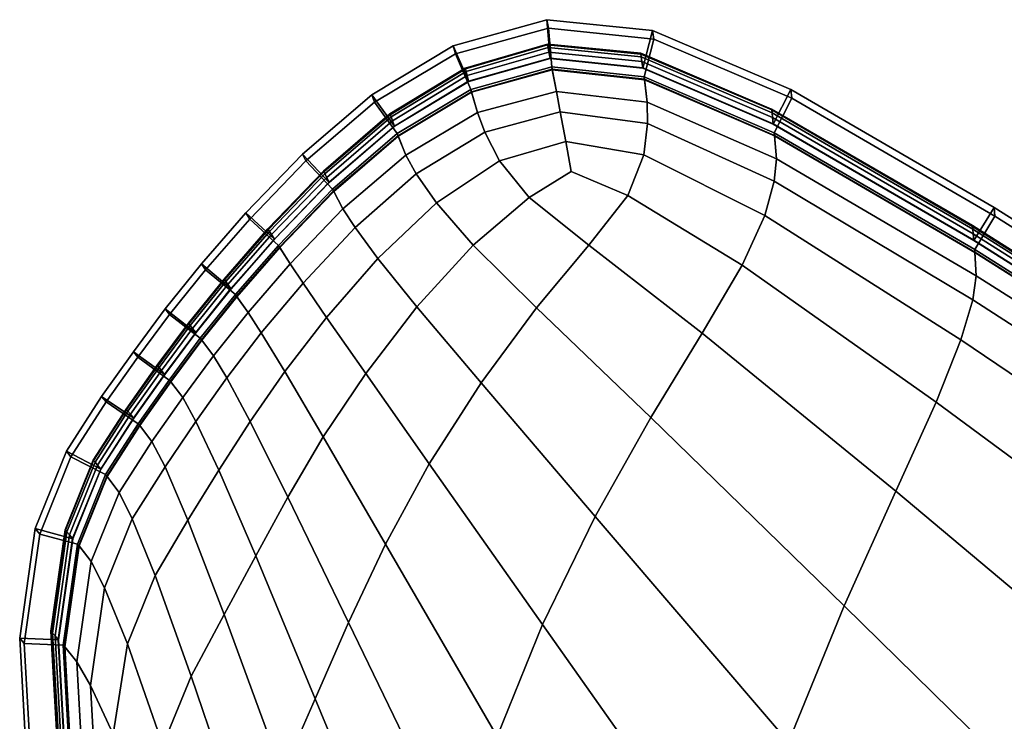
# Model space of a CAD drawing. Header units: centimetres. Extents: x -104 to 38, y 0 to 80.
# Tile 10 of 52: x -104.29 to -99.22, y 60.1 to 63.71. Entities that reach past the tile are written whole.
import ezdxf

# ---------------------------------------------------------------- set-up
doc = ezdxf.new("R2010")
doc.units = ezdxf.units.CM
doc.layers.add('Layer 01', color=18, linetype='Continuous', true_color=0x000000)

msp = doc.modelspace()

# ---------------------------------------------------------------- meshes
at = {"layer": 'Layer 01'}
mesh = msp.add_polyface(dxfattribs=at)
corners = [(-101.9311, 63.2328, 37.397), (-101.5241, 63.3417, 37.397), (-101.5452, 63.4534, 37.0197), (-101.9609, 63.3379, 37.0197), (-102.3582, 63.1636, 35.5176), (-101.976, 63.3945, 35.5176), (-101.9839, 63.4237, 31.9652), (-102.3684, 63.1906, 31.9652), (-101.5481, 63.4685, 36.8956), (-101.9647, 63.3521, 36.8956), (-101.5566, 63.5135, 35.5176), (-101.5625, 63.5447, 31.9652), (-101.5668, 63.5674, 24.7738), (-101.9896, 63.445, 24.7738), (-102.3758, 63.2102, 24.7738), (-102.3802, 63.2219, -13.5413), (-102.3816, 63.2258, 0), (-101.9941, 63.462, 0), (-101.993, 63.4578, -13.5413), (-102.3802, 63.2219, 13.5413), (-101.993, 63.4578, 13.5413), (-101.5693, 63.5809, 13.5413), (-101.5702, 63.5854, 0), (-101.5693, 63.5809, -13.5413), (-101.9896, 63.4451, -24.7738), (-101.5668, 63.5674, -24.7738), (-102.3758, 63.2102, -24.7738), (-101.9839, 63.4237, -31.9652), (-102.3684, 63.1906, -31.9652), (-101.5625, 63.5447, -31.9652), (-101.976, 63.3944, -35.5203), (-101.5566, 63.5135, -35.5203), (-101.5563, 63.512, -35.6907), (-101.9757, 63.393, -35.6907), (-101.9647, 63.3521, -36.8956), (-101.5481, 63.4685, -36.8956), (-101.5457, 63.456, -36.9986), (-101.9616, 63.3404, -36.9986), (-101.5241, 63.3417, -37.397), (-101.9311, 63.2328, -37.397), (-101.5563, 63.512, 35.6907), (-101.9757, 63.393, 35.6907), (-102.0549, 63.5765, 35.6977), (-101.5733, 63.7112, 35.698), (-101.9647, 63.3521, 36.8956), (-101.5481, 63.4685, 36.8956), (-101.5648, 63.6677, 36.9029), (-102.0442, 63.5355, 36.9026), (-102.3577, 63.1623, 35.6907), (-102.4747, 63.3244, 35.6972), (-102.3436, 63.1246, 36.8956), (-101.9647, 63.3521, 36.8956), (-102.4607, 63.2866, 36.9021), (-102.4747, 63.3244, -35.6972), (-102.0549, 63.5765, -35.6977), (-102.0442, 63.5356, -36.9025), (-102.4607, 63.2866, -36.902), (-101.5733, 63.7112, -35.698), (-101.5648, 63.6677, -36.9029), (-102.3577, 63.1623, -35.6907), (-101.9647, 63.3521, -36.8956), (-102.3436, 63.1246, -36.8956), (-101.5481, 63.4685, -36.8956), (-101.9647, 63.3521, -36.8956), (-102.3582, 63.1636, -35.5203)]
mesh.append_faces([[corners[k] for k in face] for face in [(0, 1, 2, 3), (4, 5, 6, 7), (3, 2, 8, 9), (5, 10, 11, 6), (6, 11, 12, 13), (7, 6, 13, 14), (15, 16, 17, 18), (16, 19, 20, 17), (19, 14, 13, 20), (20, 13, 12, 21), (17, 20, 21, 22), (18, 17, 22, 23), (24, 18, 23, 25), (26, 15, 18, 24), (26, 24, 27, 28), (24, 25, 29, 27), (30, 31, 32, 33), (34, 35, 36, 37), (37, 36, 38, 39), (40, 41, 42, 43), (44, 45, 46, 47), (41, 48, 49, 42), (50, 51, 47, 52), (52, 47, 42, 49), (47, 46, 43, 42), (53, 54, 55, 56), (54, 57, 58, 55), (59, 33, 54, 53), (60, 61, 56, 55), (33, 32, 57, 54), (62, 63, 55, 58), (27, 29, 31, 30), (28, 27, 30, 64), (41, 40, 10, 5), (48, 41, 5, 4)]])
mesh = msp.add_polyface(dxfattribs=at)
corners = [(-100.402, 63.1281, -36.8956), (-101.0728, 63.4172, -36.8956), (-101.0219, 63.6105, -36.9025), (-100.312, 63.3066, -36.9019), (-101.0791, 63.4623, -35.6907), (-100.4071, 63.1739, -35.6907), (-100.3173, 63.3525, -35.6971), (-101.0288, 63.6557, -35.6977), (-101.0706, 63.4015, 37.0197), (-101.5452, 63.4534, 37.0197), (-101.5241, 63.3417, 37.397), (-101.0562, 63.2858, 37.397), (-100.4073, 63.1755, 35.5176), (-101.0794, 63.4639, 35.5176), (-101.0791, 63.4623, 35.6907), (-100.4071, 63.1739, 35.6907), (-100.4135, 63.232, 24.7738), (-101.0872, 63.5196, 24.7738), (-101.0839, 63.4961, 31.9652), (-100.4109, 63.2082, 31.9652), (-101.5668, 63.5674, 24.7738), (-101.5625, 63.5447, 31.9652), (-101.5566, 63.5135, 35.5176), (-101.5563, 63.512, 35.6907), (-101.0728, 63.4172, 36.8956), (-101.5481, 63.4685, 36.8956), (-100.4151, 63.2463, -13.5413), (-101.0892, 63.5337, -13.5413), (-101.0898, 63.5383, 0), (-100.4157, 63.251, 0), (-101.0892, 63.5337, 13.5413), (-100.4151, 63.2463, 13.5413), (-100.4136, 63.232, -24.7738), (-101.0872, 63.5197, -24.7738), (-101.5668, 63.5674, -24.7738), (-101.5693, 63.5809, -13.5413), (-101.5702, 63.5854, 0), (-101.5693, 63.5809, 13.5413), (-101.0839, 63.4961, -31.9652), (-101.5625, 63.5447, -31.9652), (-100.4109, 63.2082, -31.9652), (-101.5481, 63.4685, -36.8956), (-101.0728, 63.4172, -36.8956), (-101.071, 63.4042, -36.9986), (-101.5457, 63.456, -36.9986), (-101.5566, 63.5135, -35.5203), (-101.0794, 63.4639, -35.5203), (-101.5563, 63.512, -35.6907), (-101.0562, 63.2858, -37.397), (-101.5241, 63.3417, -37.397), (-101.5481, 63.4685, 36.8956), (-101.0728, 63.4172, 36.8956), (-101.0219, 63.6105, 36.9025), (-101.5648, 63.6677, 36.9029), (-101.5733, 63.7112, 35.698), (-101.0288, 63.6557, 35.6977), (-101.0728, 63.4172, 36.8956), (-100.402, 63.1281, 36.8956), (-100.312, 63.3066, 36.9019), (-100.3173, 63.3525, 35.6971), (-101.5733, 63.7112, -35.698), (-101.5648, 63.6677, -36.9029), (-101.5481, 63.4685, -36.8956), (-100.4073, 63.1755, -35.5203)]
mesh.append_faces([[corners[k] for k in face] for face in [(0, 1, 2, 3), (4, 5, 6, 7), (8, 9, 10, 11), (12, 13, 14, 15), (16, 17, 18, 19), (17, 20, 21, 18), (13, 22, 23, 14), (24, 25, 9, 8), (26, 27, 28, 29), (29, 28, 30, 31), (32, 33, 27, 26), (33, 34, 35, 27), (27, 35, 36, 28), (28, 36, 37, 30), (30, 37, 20, 17), (31, 30, 17, 16), (34, 33, 38, 39), (33, 32, 40, 38), (41, 42, 43, 44), (45, 46, 4, 47), (44, 43, 48, 49), (50, 51, 52, 53), (14, 23, 54, 55), (56, 57, 58, 52), (15, 14, 55, 59), (59, 55, 52, 58), (55, 54, 53, 52), (7, 6, 3, 2), (60, 7, 2, 61), (1, 62, 61, 2), (47, 4, 7, 60), (39, 38, 46, 45), (38, 40, 63, 46), (18, 21, 22, 13), (19, 18, 13, 12)]])
mesh = msp.add_polyface(dxfattribs=at)
corners = [(-101.6645, 62.7952, 37.4744), (-101.4473, 62.9287, 37.4698), (-101.4757, 63.0848, 37.4566), (-101.8171, 62.9842, 37.458), (-101.5042, 63.2365, 37.4323), (-101.8929, 63.1326, 37.4326), (-101.5241, 63.3417, 37.397), (-101.9311, 63.2328, 37.397), (-101.3565, 62.5499, 37.4842), (-101.6264, 62.2276, 37.4893), (-101.0379, 61.6619, 37.4951), (-100.7726, 62.0974, 37.4893), (-101.912, 61.8409, 37.4912), (-101.3236, 61.1535, 37.4972), (-101.1567, 62.8059, 37.4744), (-101.9521, 62.5503, 37.4782), (-100.5674, 62.4466, 37.4782), (-99.7768, 61.2826, 37.4912), (-99.5684, 61.7423, 37.4797), (-100.3905, 62.9944, 37.3971), (-101.0562, 63.2858, 37.397), (-101.0543, 63.1768, 37.4326), (-100.4021, 62.8801, 37.4332), (-101.0731, 63.0159, 37.458), (-100.4508, 62.7035, 37.4599), (-100.4002, 63.1123, 37.0197), (-101.0706, 63.4015, 37.0197), (-100.402, 63.1281, 36.8956), (-101.0728, 63.4172, 36.8956), (-101.0794, 63.4639, -35.5203), (-100.4073, 63.1755, -35.5203), (-100.4071, 63.1739, -35.6907), (-101.0791, 63.4623, -35.6907), (-101.0728, 63.4172, -36.8956), (-100.402, 63.1281, -36.8956), (-100.4005, 63.115, -36.9986), (-101.071, 63.4042, -36.9986), (-101.0562, 63.2858, -37.397), (-100.3905, 62.9944, -37.3971), (-100.4021, 62.8801, -37.4332), (-101.0543, 63.1768, -37.4326), (-100.4508, 62.7035, -37.4599), (-101.0731, 63.0159, -37.458), (-100.5674, 62.4466, -37.4782), (-101.1567, 62.8059, -37.4744), (-101.4757, 63.0848, -37.4566), (-101.4473, 62.9287, -37.4698), (-101.5042, 63.2365, -37.4323), (-101.5241, 63.3417, -37.397), (-101.9311, 63.2328, -37.397), (-101.8929, 63.1326, -37.4326), (-101.8171, 62.9842, -37.458), (-101.6645, 62.7952, -37.4744), (-100.7726, 62.0974, -37.4893), (-101.0379, 61.6619, -37.4951), (-101.6264, 62.2276, -37.4893), (-101.3565, 62.5499, -37.4842), (-101.3236, 61.1536, -37.4972), (-101.912, 61.8409, -37.4912), (-101.9521, 62.5503, -37.4782), (-99.5684, 61.7423, -37.4797), (-99.7768, 61.2826, -37.4912)]
mesh.append_faces([[corners[k] for k in face] for face in [(0, 1, 2, 3), (3, 2, 4, 5), (5, 4, 6, 7), (8, 9, 10, 11), (9, 12, 13, 10), (1, 0, 8, 14), (0, 15, 9, 8), (16, 11, 17, 18), (14, 8, 11, 16), (19, 20, 21, 22), (22, 21, 23, 24), (25, 26, 20, 19), (20, 6, 4, 21), (21, 4, 2, 23), (23, 2, 1, 14), (24, 23, 14, 16), (27, 28, 26, 25), (29, 30, 31, 32), (33, 34, 35, 36), (37, 38, 39, 40), (40, 39, 41, 42), (36, 35, 38, 37), (42, 41, 43, 44), (45, 42, 44, 46), (47, 40, 42, 45), (48, 37, 40, 47), (49, 48, 47, 50), (50, 47, 45, 51), (51, 45, 46, 52), (53, 54, 55, 56), (54, 57, 58, 55), (56, 55, 59, 52), (44, 56, 52, 46), (43, 53, 56, 44), (60, 61, 53, 43)]])
mesh = msp.add_polyface(dxfattribs=at)
corners = [(-102.4433, 62.4821, 37.4608), (-102.1413, 62.7681, 37.4599), (-102.2465, 62.9181, 37.4332), (-102.5613, 62.6417, 37.4335), (-101.8171, 62.9842, 37.458), (-101.8929, 63.1326, 37.4326), (-102.2996, 63.0141, 37.3971), (-102.6232, 62.7371, 37.3971), (-101.9311, 63.2328, 37.397), (-102.5061, 61.8893, 37.4799), (-102.2425, 62.2323, 37.4797), (-102.7075, 62.1782, 37.4609), (-101.9521, 62.5503, 37.4782), (-101.6645, 62.7952, 37.4744), (-101.9609, 63.3379, 37.0197), (-102.3387, 63.1115, 37.0197), (-102.6706, 62.8272, 37.0197), (-101.912, 61.8409, 37.4912), (-101.6264, 62.2276, 37.4893), (-102.1788, 61.4239, 37.4915), (-102.6945, 62.8748, 35.5176), (-102.3582, 63.1636, 35.5176), (-102.3684, 63.1906, 31.9652), (-102.707, 62.8994, 31.9652), (-102.3436, 63.1246, 36.8956), (-102.6766, 62.8392, 36.8956), (-101.9647, 63.3521, 36.8956), (-102.3758, 63.2102, 24.7738), (-102.716, 62.9174, 24.7738), (-102.7214, 62.9281, 13.5413), (-102.3802, 63.2219, 13.5413), (-102.6945, 62.8748, -35.5203), (-102.3582, 63.1636, -35.5203), (-102.3577, 63.1623, -35.6907), (-102.6939, 62.8736, -35.6907), (-101.976, 63.3944, -35.5203), (-101.9757, 63.393, -35.6907), (-102.716, 62.9174, -24.7738), (-102.3758, 63.2102, -24.7738), (-102.3684, 63.1906, -31.9652), (-102.707, 62.8994, -31.9652), (-102.3436, 63.1246, -36.8956), (-101.9647, 63.3521, -36.8956), (-101.9616, 63.3404, -36.9986), (-102.3395, 63.1138, -36.9986), (-102.6766, 62.8392, -36.8956), (-102.6716, 62.8293, -36.9986), (-102.6232, 62.7371, -37.3971), (-102.2996, 63.0141, -37.3971), (-102.2465, 62.9182, -37.4332), (-102.5613, 62.6417, -37.4335), (-101.9311, 63.2328, -37.397), (-101.8929, 63.1326, -37.4326), (-102.1413, 62.7681, -37.4599), (-102.4433, 62.4821, -37.4608), (-101.8171, 62.9842, -37.458), (-101.6645, 62.7952, -37.4744), (-101.9521, 62.5503, -37.4782), (-102.2425, 62.2323, -37.4797), (-102.7075, 62.1782, -37.4609), (-102.5061, 61.8893, -37.4799), (-101.912, 61.8409, -37.4912), (-102.1788, 61.4239, -37.4915), (-101.6264, 62.2276, -37.4893), (-102.6939, 62.8736, 35.6907), (-102.3577, 63.1623, 35.6907)]
mesh.append_faces([[corners[k] for k in face] for face in [(0, 1, 2, 3), (1, 4, 5, 2), (3, 2, 6, 7), (2, 5, 8, 6), (9, 10, 0, 11), (10, 12, 1, 0), (12, 13, 4, 1), (6, 8, 14, 15), (7, 6, 15, 16), (12, 10, 17, 18), (10, 9, 19, 17), (20, 21, 22, 23), (16, 15, 24, 25), (15, 14, 26, 24), (23, 22, 27, 28), (29, 28, 27, 30), (31, 32, 33, 34), (32, 35, 36, 33), (37, 38, 39, 40), (41, 42, 43, 44), (45, 41, 44, 46), (47, 48, 49, 50), (48, 51, 52, 49), (50, 49, 53, 54), (49, 52, 55, 53), (46, 44, 48, 47), (44, 43, 51, 48), (53, 55, 56, 57), (54, 53, 57, 58), (59, 54, 58, 60), (61, 62, 60, 58), (63, 61, 58, 57), (40, 39, 32, 31), (64, 65, 21, 20)]])
mesh = msp.add_polyface(dxfattribs=at)
corners = [(-99.3698, 62.528, -36.8956), (-100.402, 63.1281, -36.8956), (-100.312, 63.3066, -36.9019), (-99.2661, 62.6989, -36.9017), (-100.4071, 63.1739, -35.6907), (-99.3739, 62.5736, -35.6907), (-99.2703, 62.7446, -35.6968), (-100.3173, 63.3525, -35.6971), (-99.3618, 62.3929, 37.3971), (-100.3905, 62.9944, 37.3971), (-100.4021, 62.8801, 37.4332), (-99.3797, 62.2685, 37.4335), (-100.4508, 62.7035, 37.4599), (-99.4408, 62.0627, 37.4608), (-99.3683, 62.5121, 37.0197), (-100.4002, 63.1123, 37.0197), (-100.5674, 62.4466, 37.4782), (-99.5684, 61.7423, 37.4797), (-99.374, 62.5752, 35.5176), (-100.4073, 63.1755, 35.5176), (-100.4071, 63.1739, 35.6907), (-99.3739, 62.5736, 35.6907), (-99.3791, 62.6317, 24.7738), (-100.4135, 63.232, 24.7738), (-100.4109, 63.2082, 31.9652), (-99.377, 62.6078, 31.9652), (-99.3698, 62.5279, 36.8956), (-100.402, 63.1281, 36.8956), (-99.3804, 62.6458, -13.5413), (-100.4151, 63.2463, -13.5413), (-100.4157, 63.251, 0), (-99.3808, 62.6506, 0), (-100.4151, 63.2463, 13.5413), (-99.3804, 62.6458, 13.5413), (-97.8172, 61.6456, -24.7738), (-99.3791, 62.6317, -24.7738), (-97.8181, 61.6596, -13.5413), (-100.4136, 63.232, -24.7738), (-97.8181, 61.6596, 13.5413), (-97.8172, 61.6456, 24.7738), (-97.8185, 61.6643, 0), (-100.4073, 63.1755, -35.5203), (-99.374, 62.5752, -35.5203), (-99.377, 62.6078, -31.9652), (-100.4109, 63.2082, -31.9652), (-97.8156, 61.6221, -31.9652), (-100.402, 63.1281, -36.8956), (-99.3698, 62.528, -36.8956), (-99.3686, 62.5148, -36.9986), (-100.4005, 63.115, -36.9986), (-100.3905, 62.9944, -37.3971), (-99.3618, 62.393, -37.3971), (-99.3797, 62.2685, -37.4335), (-100.4021, 62.8801, -37.4332), (-99.4408, 62.0627, -37.4608), (-100.4508, 62.7035, -37.4599), (-99.5684, 61.7423, -37.4797), (-100.5674, 62.4466, -37.4782), (-97.8133, 61.5883, 35.6907), (-99.2703, 62.7446, 35.6968), (-97.706, 61.7569, 35.6968), (-100.402, 63.1281, 36.8956), (-99.3698, 62.5279, 36.8956), (-99.2661, 62.6989, 36.9017), (-100.312, 63.3066, 36.9019), (-100.3173, 63.3525, 35.6971), (-97.7029, 61.7119, 36.9016), (-97.706, 61.7569, -35.6968), (-97.7029, 61.7119, -36.9016), (-97.8133, 61.5883, -35.6907)]
mesh.append_faces([[corners[k] for k in face] for face in [(0, 1, 2, 3), (4, 5, 6, 7), (8, 9, 10, 11), (11, 10, 12, 13), (14, 15, 9, 8), (13, 12, 16, 17), (18, 19, 20, 21), (22, 23, 24, 25), (26, 27, 15, 14), (28, 29, 30, 31), (31, 30, 32, 33), (34, 35, 28, 36), (35, 37, 29, 28), (33, 32, 23, 22), (38, 33, 22, 39), (40, 31, 33, 38), (36, 28, 31, 40), (41, 42, 5, 4), (37, 35, 43, 44), (35, 34, 45, 43), (46, 47, 48, 49), (50, 51, 52, 53), (53, 52, 54, 55), (49, 48, 51, 50), (55, 54, 56, 57), (58, 21, 59, 60), (61, 62, 63, 64), (21, 20, 65, 59), (59, 65, 64, 63), (60, 59, 63, 66), (7, 6, 3, 2), (6, 67, 68, 3), (5, 69, 67, 6), (44, 43, 42, 41), (25, 24, 19, 18)]])
mesh = msp.add_polyface(dxfattribs=at)
corners = [(-102.8948, 62.4536, 37.3971), (-102.6232, 62.7371, 37.3971), (-102.6706, 62.8272, 37.0197), (-102.9487, 62.538, 37.0197), (-102.8288, 62.3548, 37.4336), (-102.5613, 62.6417, 37.4335), (-102.6766, 62.8392, 36.8956), (-102.9556, 62.549, 36.8956), (-102.9907, 62.6045, 31.9652), (-102.707, 62.8994, 31.9652), (-102.716, 62.9174, 24.7738), (-103.0011, 62.621, 24.7738), (-102.9763, 62.5818, 35.5176), (-102.6945, 62.8748, 35.5176), (-102.7214, 62.9281, -13.5413), (-102.7232, 62.9316, 0), (-102.3816, 63.2258, 0), (-102.3802, 63.2219, -13.5413), (-102.7214, 62.9281, 13.5413), (-102.3802, 63.2219, 13.5413), (-103.0011, 62.621, -24.7738), (-103.0073, 62.6308, -13.5413), (-102.716, 62.9174, -24.7738), (-103.0094, 62.6341, 0), (-103.0073, 62.6308, 13.5413), (-102.3758, 63.2102, -24.7738), (-102.707, 62.8994, -31.9652), (-102.9907, 62.6045, -31.9652), (-102.9556, 62.549, -36.8956), (-102.6766, 62.8392, -36.8956), (-102.6716, 62.8293, -36.9986), (-102.9499, 62.5399, -36.9986), (-102.9763, 62.5818, -35.5203), (-102.6945, 62.8748, -35.5203), (-102.6939, 62.8736, -35.6907), (-102.9757, 62.5807, -35.6907), (-102.6232, 62.7371, -37.3971), (-102.8948, 62.4536, -37.3971), (-102.5613, 62.6417, -37.4335), (-102.8288, 62.3548, -37.4336), (-102.9556, 62.549, 36.8956), (-102.6766, 62.8392, 36.8956), (-102.8139, 62.9844, 36.9017), (-103.103, 62.6841, 36.9016), (-102.6939, 62.8736, 35.6907), (-102.9757, 62.5807, 35.6907), (-103.123, 62.7158, 35.6967), (-102.8312, 63.0189, 35.6969), (-103.1992, 62.3251, 35.6907), (-103.3524, 62.4536, 35.6967), (-102.3577, 63.1623, 35.6907), (-102.4747, 63.3244, 35.6972), (-102.6766, 62.8392, 36.8956), (-102.3436, 63.1246, 36.8956), (-102.4607, 63.2866, 36.9021), (-103.3524, 62.4536, -35.6967), (-103.123, 62.7158, -35.6967), (-103.103, 62.6841, -36.9016), (-103.3306, 62.4237, -36.9015), (-103.3307, 62.4237, 36.9015), (-102.8312, 63.019, -35.6969), (-102.4747, 63.3244, -35.6972), (-102.4607, 63.2866, -36.902), (-102.8139, 62.9844, -36.9017), (-102.3577, 63.1623, -35.6907), (-102.3436, 63.1246, -36.8956), (-102.6766, 62.8392, -36.8956), (-103.1992, 62.3251, -35.6907), (-102.6766, 62.8392, -36.8956), (-102.9556, 62.549, -36.8956)]
mesh.append_faces([[corners[k] for k in face] for face in [(0, 1, 2, 3), (4, 5, 1, 0), (3, 2, 6, 7), (8, 9, 10, 11), (12, 13, 9, 8), (14, 15, 16, 17), (15, 18, 19, 16), (20, 21, 14, 22), (21, 23, 15, 14), (23, 24, 18, 15), (24, 11, 10, 18), (22, 14, 17, 25), (20, 22, 26, 27), (28, 29, 30, 31), (32, 33, 34, 35), (31, 30, 36, 37), (37, 36, 38, 39), (40, 41, 42, 43), (44, 45, 46, 47), (45, 48, 49, 46), (50, 44, 47, 51), (52, 53, 54, 42), (55, 56, 57, 58), (59, 43, 46, 49), (42, 54, 51, 47), (43, 42, 47, 46), (60, 61, 62, 63), (56, 60, 63, 57), (34, 64, 61, 60), (65, 66, 63, 62), (67, 35, 56, 55), (68, 69, 57, 63), (35, 34, 60, 56), (27, 26, 33, 32), (45, 44, 13, 12)]])
mesh = msp.add_polyface(dxfattribs=at)
corners = [(-103.1712, 62.2867, -36.9986), (-102.9499, 62.5399, -36.9986), (-102.8948, 62.4536, -37.3971), (-103.1118, 62.2035, -37.3971), (-102.8288, 62.3548, -37.4336), (-103.044, 62.0983, -37.4336), (-103.4095, 62.1362, -24.7738), (-103.2269, 62.3631, -24.7738), (-103.2155, 62.3475, -31.9652), (-103.3977, 62.1211, -31.9652), (-103.0011, 62.621, -24.7738), (-102.9907, 62.6045, -31.9652), (-103.2, 62.3262, -35.5203), (-102.9763, 62.5818, -35.5203), (-102.9757, 62.5807, -35.6907), (-103.1992, 62.3251, -35.6907), (-103.1774, 62.2953, -36.8956), (-102.9556, 62.549, -36.8956), (-103.2337, 62.3724, -13.5413), (-103.4166, 62.1451, -13.5413), (-103.4189, 62.1481, 0), (-103.2359, 62.3755, 0), (-103.4166, 62.1451, 13.5413), (-103.2337, 62.3724, 13.5413), (-103.0073, 62.6308, -13.5413), (-103.4095, 62.1362, 24.7738), (-103.2269, 62.3631, 24.7738), (-103.0073, 62.6308, 13.5413), (-103.0011, 62.621, 24.7738), (-103.0094, 62.6341, 0), (-103.3814, 62.1004, 35.5176), (-103.2, 62.3262, 35.5176), (-103.2155, 62.3475, 31.9652), (-103.3977, 62.1211, 31.9652), (-103.1699, 62.2849, 37.0197), (-102.9487, 62.538, 37.0197), (-102.9556, 62.549, 36.8956), (-103.1774, 62.2953, 36.8956), (-102.9763, 62.5818, 35.5176), (-102.9907, 62.6045, 31.9652), (-103.044, 62.0983, 37.4336), (-102.8288, 62.3548, 37.4336), (-102.8948, 62.4536, 37.3971), (-103.1118, 62.2035, 37.3971), (-102.7075, 62.1782, 37.4609), (-102.4433, 62.4821, 37.4608), (-102.5613, 62.6417, 37.4335), (-102.5613, 62.6417, -37.4335), (-102.4433, 62.4821, -37.4608), (-102.7075, 62.1782, -37.4609), (-103.1774, 62.2953, 36.8956), (-102.9556, 62.549, 36.8956), (-103.103, 62.6841, 36.9016), (-103.3307, 62.4237, 36.9015), (-103.1992, 62.3251, 35.6907), (-103.3806, 62.0994, 35.6907), (-103.5388, 62.2217, 35.6966), (-103.3524, 62.4536, 35.6967), (-103.3579, 62.0706, 36.8956), (-103.1774, 62.2953, 36.8956), (-103.5161, 62.1928, 36.9015), (-103.5388, 62.2217, -35.6966), (-103.3524, 62.4536, -35.6967), (-103.3306, 62.4237, -36.9015), (-103.5161, 62.1928, -36.9015), (-103.3806, 62.0994, -35.6907), (-103.1774, 62.2953, -36.8956), (-103.3579, 62.0706, -36.8956), (-102.9556, 62.549, -36.8956), (-103.1774, 62.2953, -36.8956), (-103.103, 62.6841, -36.9016), (-103.3814, 62.1004, -35.5203), (-102.9757, 62.5807, 35.6907)]
mesh.append_faces([[corners[k] for k in face] for face in [(0, 1, 2, 3), (3, 2, 4, 5), (6, 7, 8, 9), (7, 10, 11, 8), (12, 13, 14, 15), (16, 17, 1, 0), (18, 19, 20, 21), (21, 20, 22, 23), (10, 7, 18, 24), (7, 6, 19, 18), (23, 22, 25, 26), (27, 23, 26, 28), (29, 21, 23, 27), (24, 18, 21, 29), (30, 31, 32, 33), (34, 35, 36, 37), (31, 38, 39, 32), (32, 39, 28, 26), (33, 32, 26, 25), (40, 41, 42, 43), (43, 42, 35, 34), (44, 45, 46, 41), (4, 47, 48, 49), (50, 51, 52, 53), (54, 55, 56, 57), (58, 59, 53, 60), (61, 62, 63, 64), (60, 53, 57, 56), (65, 15, 62, 61), (66, 67, 64, 63), (68, 69, 63, 70), (8, 11, 13, 12), (9, 8, 12, 71), (54, 72, 38, 31)]])
mesh = msp.add_polyface(dxfattribs=at)
corners = [(-98.0193, 60.5992, 37.4799), (-98.228, 59.9847, 37.4915), (-96.0506, 58.1521, 37.4915), (-95.8442, 58.9787, 37.4799), (-98.4924, 59.1723, 37.4975), (-96.3116, 57.0326, 37.4975), (-99.0591, 57.0035, -37.5), (-99.3035, 55.6868, -37.5), (-100.8472, 58.3317, -37.4997), (-100.6063, 59.1955, -37.4997), (-100.6063, 59.1955, 37.4997), (-100.8472, 58.3317, 37.4997), (-99.3035, 55.6867, 37.5), (-99.0591, 57.0035, 37.5), (-100.3292, 59.9907, 37.4994), (-98.7803, 58.1743, 37.4997), (-100.0417, 60.6928, 37.4972), (-99.7768, 61.2826, 37.4912), (-99.5684, 61.7423, 37.4797), (-97.8093, 61.5276, 37.0197), (-99.3683, 62.5121, 37.0197), (-99.3618, 62.3929, 37.3971), (-97.8054, 61.4074, 37.3971), (-97.8896, 61.0134, 37.4609), (-99.4408, 62.0627, 37.4608), (-97.8257, 61.2664, 37.4336), (-99.3797, 62.2685, 37.4335), (-97.8172, 61.6456, 24.7738), (-99.3791, 62.6317, 24.7738), (-99.377, 62.6078, 31.9652), (-97.8156, 61.6221, 31.9652), (-97.8103, 61.5433, 36.8956), (-99.3698, 62.5279, 36.8956), (-97.8134, 61.5899, 35.5176), (-99.374, 62.5752, 35.5176), (-99.3739, 62.5736, 35.6907), (-97.8133, 61.5883, 35.6907), (-99.374, 62.5752, -35.5203), (-97.8134, 61.5899, -35.5203), (-97.8133, 61.5883, -35.6907), (-99.3739, 62.5736, -35.6907), (-99.3698, 62.528, -36.8956), (-97.8103, 61.5433, -36.8956), (-97.8094, 61.5303, -36.9986), (-99.3686, 62.5148, -36.9986), (-97.8054, 61.4074, -37.3971), (-99.3618, 62.393, -37.3971), (-97.8257, 61.2664, -37.4336), (-99.3797, 62.2685, -37.4335), (-97.8896, 61.0134, -37.4609), (-99.4408, 62.0627, -37.4608), (-98.0193, 60.5992, -37.4799), (-99.5684, 61.7423, -37.4797), (-98.228, 59.9847, -37.4915), (-99.7768, 61.2826, -37.4912), (-98.4924, 59.1723, -37.4975), (-100.0417, 60.6928, -37.4972), (-98.7803, 58.1744, -37.4997), (-100.3292, 59.9907, -37.4994), (-96.3116, 57.0326, -37.4975), (-96.5959, 55.6231, -37.4997), (-96.0506, 58.1521, -37.4915), (-95.8442, 58.9787, -37.4799), (-95.7149, 59.522, -37.4609), (-95.7149, 59.522, 37.4609), (-99.3698, 62.5279, 36.8956), (-97.8103, 61.5433, 36.8956), (-97.7029, 61.7119, 36.9016), (-99.2661, 62.6989, 36.9017), (-97.8103, 61.5433, -36.8956), (-99.3698, 62.528, -36.8956), (-99.2661, 62.6989, -36.9017), (-97.7029, 61.7119, -36.9016), (-99.377, 62.6078, -31.9652), (-97.8156, 61.6221, -31.9652)]
mesh.append_faces([[corners[k] for k in face] for face in [(0, 1, 2, 3), (1, 4, 5, 2), (6, 7, 8, 9), (10, 11, 12, 13), (14, 10, 13, 15), (16, 14, 15, 4), (17, 16, 4, 1), (18, 17, 1, 0), (19, 20, 21, 22), (23, 24, 18, 0), (25, 26, 24, 23), (22, 21, 26, 25), (27, 28, 29, 30), (31, 32, 20, 19), (33, 34, 35, 36), (37, 38, 39, 40), (41, 42, 43, 44), (44, 43, 45, 46), (46, 45, 47, 48), (48, 47, 49, 50), (50, 49, 51, 52), (51, 53, 54, 52), (53, 55, 56, 54), (55, 57, 58, 56), (57, 6, 9, 58), (59, 60, 57, 55), (61, 59, 55, 53), (62, 61, 53, 51), (49, 63, 62, 51), (64, 23, 0, 3), (65, 66, 67, 68), (69, 70, 71, 72), (73, 74, 38, 37), (30, 29, 34, 33)]])
mesh = msp.add_polyface(dxfattribs=at)
corners = [(-103.4483, 61.765, -37.3971), (-103.2897, 61.9802, -37.3971), (-103.2214, 61.8665, -37.4336), (-103.3802, 61.6422, -37.4336), (-103.1118, 62.2035, -37.3971), (-103.044, 62.0983, -37.4336), (-103.1015, 61.6413, -37.4609), (-103.2621, 61.391, -37.4609), (-102.9227, 61.8989, -37.4609), (-103.5109, 61.8473, -36.9986), (-103.3513, 62.0622, -36.9986), (-103.1712, 62.2867, -36.9986), (-102.8288, 62.3548, -37.4336), (-102.7075, 62.1782, -37.4609), (-102.5061, 61.8893, -37.4799), (-102.7245, 61.5626, -37.4799), (-102.9077, 61.253, -37.4799), (-103.6075, 61.5394, -37.3971), (-103.5396, 61.4083, -37.4336), (-103.5416, 61.8849, -35.5203), (-103.3814, 62.1004, -35.5203), (-103.3806, 62.0994, -35.6907), (-103.5408, 61.8839, -35.6907), (-103.2, 62.3262, -35.5203), (-103.1992, 62.3251, -35.6907), (-103.5703, 61.92, -24.7738), (-103.4095, 62.1362, -24.7738), (-103.3977, 62.1211, -31.9652), (-103.5582, 61.9052, -31.9652), (-103.3579, 62.0706, -36.8956), (-103.1774, 62.2953, -36.8956), (-103.5176, 61.8555, -36.8956), (-103.4189, 62.1481, 0), (-103.5799, 61.9318, 0), (-103.5775, 61.9288, 13.5413), (-103.4166, 62.1451, 13.5413), (-103.5775, 61.9288, -13.5413), (-103.4166, 62.1451, -13.5413), (-103.5703, 61.92, 24.7738), (-103.4095, 62.1362, 24.7738), (-103.5416, 61.8849, 35.5176), (-103.3814, 62.1004, 35.5176), (-103.3977, 62.1211, 31.9652), (-103.5582, 61.9052, 31.9652), (-103.5096, 61.8456, 37.0197), (-103.35, 62.0605, 37.0197), (-103.3579, 62.0706, 36.8956), (-103.5176, 61.8555, 36.8956), (-103.1699, 62.2849, 37.0197), (-103.1774, 62.2953, 36.8956), (-103.2621, 61.3909, 37.4609), (-103.1015, 61.6413, 37.4609), (-103.2214, 61.8665, 37.4336), (-103.3802, 61.6422, 37.4336), (-102.9227, 61.8989, 37.4609), (-103.044, 62.0983, 37.4336), (-103.2897, 61.9802, 37.3971), (-103.4483, 61.765, 37.3971), (-103.1118, 62.2035, 37.3971), (-102.9077, 61.2529, 37.4799), (-102.7245, 61.5626, 37.4799), (-102.5061, 61.8893, 37.4799), (-102.7075, 62.1782, 37.4609), (-102.8288, 62.3548, 37.4336), (-103.5396, 61.4083, 37.4336), (-103.6075, 61.5394, 37.3971), (-103.3806, 62.0994, 35.6907), (-103.1992, 62.3251, 35.6907), (-103.2, 62.3262, 35.5176), (-103.5408, 61.8839, 35.6907)]
mesh.append_faces([[corners[k] for k in face] for face in [(0, 1, 2, 3), (1, 4, 5, 2), (3, 2, 6, 7), (2, 5, 8, 6), (9, 10, 1, 0), (10, 11, 4, 1), (5, 12, 13, 8), (8, 13, 14, 15), (6, 8, 15, 16), (17, 0, 3, 18), (19, 20, 21, 22), (20, 23, 24, 21), (25, 26, 27, 28), (29, 30, 11, 10), (31, 29, 10, 9), (32, 33, 34, 35), (26, 25, 36, 37), (35, 34, 38, 39), (40, 41, 42, 43), (44, 45, 46, 47), (45, 48, 49, 46), (43, 42, 39, 38), (50, 51, 52, 53), (51, 54, 55, 52), (53, 52, 56, 57), (52, 55, 58, 56), (59, 60, 54, 51), (60, 61, 62, 54), (54, 62, 63, 55), (56, 58, 48, 45), (57, 56, 45, 44), (64, 53, 57, 65), (28, 27, 20, 19), (66, 67, 68, 41), (69, 66, 41, 40)]])
mesh = msp.add_polyface(dxfattribs=at)
corners = [(-103.6706, 61.6224, -36.9986), (-103.5109, 61.8473, -36.9986), (-103.4483, 61.765, -37.3971), (-103.6075, 61.5394, -37.3971), (-103.7305, 61.6946, -24.7738), (-103.5703, 61.92, -24.7738), (-103.5582, 61.9052, -31.9652), (-103.7183, 61.6799, -31.9652), (-103.6773, 61.6306, -36.8956), (-103.5176, 61.8555, -36.8956), (-103.7015, 61.6597, -35.5203), (-103.5416, 61.8849, -35.5203), (-103.5408, 61.8839, -35.6907), (-103.7007, 61.6588, -35.6907), (-103.4166, 62.1451, -13.5413), (-103.5775, 61.9288, -13.5413), (-103.5799, 61.9318, 0), (-103.4189, 62.1481, 0), (-103.7377, 61.7034, -13.5413), (-103.7402, 61.7063, 0), (-103.7378, 61.7034, 13.5413), (-103.5775, 61.9288, 13.5413), (-103.7305, 61.6946, 24.7738), (-103.5703, 61.92, 24.7738), (-103.9002, 61.4321, -24.7738), (-103.9075, 61.4408, -13.5413), (-103.9099, 61.4437, 0), (-103.9075, 61.4408, 13.5413), (-103.6692, 61.6208, 37.0197), (-103.5096, 61.8456, 37.0197), (-103.5176, 61.8555, 36.8956), (-103.6773, 61.6306, 36.8956), (-103.7183, 61.6799, 31.9652), (-103.5582, 61.9052, 31.9652), (-103.7015, 61.6597, 35.5176), (-103.5416, 61.8849, 35.5176), (-103.6075, 61.5394, 37.3971), (-103.4483, 61.765, 37.3971), (-103.6773, 61.6306, 36.8956), (-103.5176, 61.8555, 36.8956), (-103.6794, 61.973, 36.9015), (-103.8428, 61.7427, 36.9014), (-103.5408, 61.8839, 35.6907), (-103.7007, 61.6588, 35.6907), (-103.8662, 61.7709, 35.6966), (-103.7025, 62.0014, 35.6966), (-103.3806, 62.0994, 35.6907), (-103.5388, 62.2217, 35.6966), (-103.5176, 61.8555, 36.8956), (-103.3579, 62.0706, 36.8956), (-103.5161, 62.1928, 36.9015), (-103.8702, 61.3965, 35.6907), (-104.0476, 61.4887, 35.6963), (-104.0476, 61.4887, -35.6963), (-103.8662, 61.7709, -35.6966), (-103.8428, 61.7427, -36.9014), (-104.0241, 61.4605, -36.9012), (-103.7025, 62.0014, -35.6966), (-103.5388, 62.2217, -35.6966), (-103.5161, 62.1928, -36.9015), (-103.6794, 61.973, -36.9015), (-104.0241, 61.4605, 36.9012), (-103.8702, 61.3965, -35.6907), (-103.3806, 62.0994, -35.6907), (-103.3579, 62.0706, -36.8956), (-103.5176, 61.8555, -36.8956), (-103.5176, 61.8555, -36.8956), (-103.6773, 61.6306, -36.8956)]
mesh.append_faces([[corners[k] for k in face] for face in [(0, 1, 2, 3), (4, 5, 6, 7), (8, 9, 1, 0), (10, 11, 12, 13), (14, 15, 16, 17), (5, 4, 18, 15), (15, 18, 19, 16), (16, 19, 20, 21), (21, 20, 22, 23), (4, 24, 25, 18), (19, 26, 27, 20), (18, 25, 26, 19), (28, 29, 30, 31), (32, 33, 23, 22), (34, 35, 33, 32), (36, 37, 29, 28), (38, 39, 40, 41), (42, 43, 44, 45), (46, 42, 45, 47), (48, 49, 50, 40), (43, 51, 52, 44), (53, 54, 55, 56), (57, 58, 59, 60), (54, 57, 60, 55), (61, 41, 44, 52), (40, 50, 47, 45), (41, 40, 45, 44), (62, 13, 54, 53), (12, 63, 58, 57), (64, 65, 60, 59), (66, 67, 55, 60), (13, 12, 57, 54), (7, 6, 11, 10), (43, 42, 35, 34)]])
mesh = msp.add_polyface(dxfattribs=at)
corners = [(-101.8295, 60.02, -37.4975), (-102.0297, 59.4397, -37.4975), (-102.5951, 60.6074, -37.4915), (-102.404, 61.0106, -37.4915), (-102.2094, 58.8734, -37.4975), (-102.767, 60.2136, -37.4915), (-102.3813, 58.3379, -37.4975), (-102.9347, 59.8289, -37.4915), (-103.2359, 60.6478, -37.4799), (-103.0725, 60.9511, -37.4799), (-102.9077, 61.253, -37.4799), (-102.7245, 61.5626, -37.4799), (-102.1788, 61.4239, -37.4915), (-102.5061, 61.8893, -37.4799), (-101.5958, 60.5975, -37.4975), (-100.6063, 59.1955, -37.4997), (-100.8472, 58.3317, -37.4997), (-103.1062, 59.4519, -37.4912), (-103.2608, 59.0781, -37.4893), (-103.5508, 59.976, -37.4782), (-103.4054, 60.3307, -37.4797), (-103.2621, 61.391, -37.4609), (-103.1015, 61.6413, -37.4609), (-103.4227, 61.1336, -37.4609), (-103.2359, 60.6478, 37.4799), (-103.0725, 60.9511, 37.4799), (-103.2621, 61.3909, 37.4609), (-103.4227, 61.1336, 37.4609), (-102.9077, 61.2529, 37.4799), (-103.1015, 61.6413, 37.4609), (-103.3802, 61.6422, 37.4336), (-103.5396, 61.4083, 37.4336), (-102.404, 61.0106, 37.4915), (-102.5951, 60.6074, 37.4915), (-102.0297, 59.4397, 37.4975), (-101.8295, 60.02, 37.4975), (-102.767, 60.2136, 37.4915), (-102.2094, 58.8734, 37.4975), (-102.5061, 61.8893, 37.4799), (-102.7245, 61.5626, 37.4799), (-102.1788, 61.4239, 37.4915), (-102.9347, 59.8289, 37.4915), (-102.3813, 58.3379, 37.4975), (-101.5958, 60.5975, 37.4975), (-100.8472, 58.3317, 37.4997), (-100.6063, 59.1955, 37.4997), (-103.4054, 60.3307, 37.4797), (-103.1062, 59.4519, 37.4912), (-103.5508, 59.976, 37.4782), (-103.2608, 59.0781, 37.4893), (-100.7726, 62.0974, 37.4893), (-101.0379, 61.6619, 37.4951), (-100.0417, 60.6928, 37.4972), (-99.7768, 61.2826, 37.4912), (-101.3236, 61.1535, 37.4972), (-100.3292, 59.9907, 37.4994), (-101.912, 61.8409, 37.4912), (-99.7768, 61.2826, -37.4912), (-100.0417, 60.6928, -37.4972), (-101.0379, 61.6619, -37.4951), (-100.7726, 62.0974, -37.4893), (-100.3292, 59.9907, -37.4994), (-101.3236, 61.1536, -37.4972), (-101.912, 61.8409, -37.4912)]
mesh.append_faces([[corners[k] for k in face] for face in [(0, 1, 2, 3), (1, 4, 5, 2), (4, 6, 7, 5), (5, 7, 8, 9), (2, 5, 9, 10), (3, 2, 10, 11), (12, 3, 11, 13), (14, 0, 3, 12), (15, 16, 0, 14), (17, 18, 19, 20), (7, 17, 20, 8), (21, 22, 10, 9), (23, 21, 9, 8), (24, 25, 26, 27), (25, 28, 29, 26), (27, 26, 30, 31), (32, 33, 34, 35), (33, 36, 37, 34), (38, 39, 32, 40), (39, 28, 33, 32), (28, 25, 36, 33), (25, 24, 41, 36), (36, 41, 42, 37), (43, 35, 44, 45), (40, 32, 35, 43), (24, 46, 47, 41), (46, 48, 49, 47), (50, 51, 52, 53), (51, 54, 55, 52), (56, 40, 43, 54), (54, 43, 45, 55), (57, 58, 59, 60), (58, 61, 62, 59), (61, 15, 14, 62), (62, 14, 12, 63)]])
mesh = msp.add_polyface(dxfattribs=at)
corners = [(-103.2608, 59.0781, -37.4893), (-103.3787, 58.7199, -37.4842), (-103.6387, 59.5732, -37.4744), (-103.5508, 59.976, -37.4782), (-103.9202, 60.9205, -37.3971), (-103.7763, 61.2771, -37.3971), (-103.7081, 61.1403, -37.4335), (-103.8513, 60.7855, -37.4332), (-103.9242, 60.283, -37.4326), (-103.7336, 60.4974, -37.4599), (-103.8075, 60.0321, -37.458), (-103.5913, 60.8494, -37.4608), (-103.8398, 61.3605, -36.9986), (-103.6706, 61.6224, -36.9986), (-103.6075, 61.5394, -37.3971), (-103.5396, 61.4083, -37.4336), (-103.4227, 61.1336, -37.4609), (-103.2359, 60.6478, -37.4799), (-103.4054, 60.3307, -37.4797), (-103.777, 59.4021, -37.4566), (-103.663, 59.2194, -37.4698), (-103.3802, 61.6422, -37.4336), (-103.2621, 61.391, -37.4609), (-103.9002, 61.4321, -24.7738), (-103.7305, 61.6946, -24.7738), (-103.7183, 61.6799, -31.9652), (-103.8879, 61.4175, -31.9652), (-103.871, 61.3975, -35.5203), (-103.7015, 61.6597, -35.5203), (-103.7007, 61.6588, -35.6907), (-103.8702, 61.3965, -35.6907), (-103.8466, 61.3685, -36.8956), (-103.6773, 61.6306, -36.8956), (-103.7378, 61.7034, 13.5413), (-103.9075, 61.4408, 13.5413), (-103.9002, 61.4321, 24.7738), (-103.7305, 61.6946, 24.7738), (-103.8384, 61.3588, 37.0197), (-103.6692, 61.6208, 37.0197), (-103.6773, 61.6306, 36.8956), (-103.8466, 61.3685, 36.8956), (-103.871, 61.3975, 35.5176), (-103.7015, 61.6597, 35.5176), (-103.7183, 61.6799, 31.9652), (-103.8879, 61.4175, 31.9652), (-103.8075, 60.0321, 37.458), (-103.7336, 60.4974, 37.4599), (-103.8513, 60.7855, 37.4332), (-103.9242, 60.283, 37.4326), (-103.5913, 60.8494, 37.4608), (-103.7081, 61.1403, 37.4335), (-103.7763, 61.2771, 37.3971), (-103.9202, 60.9205, 37.3971), (-103.663, 59.2194, 37.4698), (-103.6387, 59.5732, 37.4744), (-103.777, 59.4021, 37.4566), (-103.5508, 59.976, 37.4782), (-103.4054, 60.3307, 37.4797), (-103.2359, 60.6478, 37.4799), (-103.4227, 61.1336, 37.4609), (-103.5396, 61.4083, 37.4336), (-103.6075, 61.5394, 37.3971), (-103.8845, 59.5676, 37.4323), (-103.3787, 58.7199, 37.4842), (-103.2608, 59.0781, 37.4893), (-103.8466, 61.3685, 36.8956), (-103.6773, 61.6306, 36.8956), (-103.8428, 61.7427, 36.9014), (-104.0241, 61.4605, 36.9012), (-103.6773, 61.6306, -36.8956), (-103.8466, 61.3685, -36.8956), (-104.0241, 61.4605, -36.9012), (-103.8428, 61.7427, -36.9014), (-103.8702, 61.3965, 35.6907), (-103.7007, 61.6588, 35.6907)]
mesh.append_faces([[corners[k] for k in face] for face in [(0, 1, 2, 3), (4, 5, 6, 7), (8, 7, 9, 10), (7, 6, 11, 9), (12, 13, 14, 5), (5, 14, 15, 6), (6, 15, 16, 11), (11, 16, 17, 18), (9, 11, 18, 3), (10, 9, 3, 2), (19, 10, 2, 20), (15, 21, 22, 16), (23, 24, 25, 26), (27, 28, 29, 30), (31, 32, 13, 12), (33, 34, 35, 36), (37, 38, 39, 40), (41, 42, 43, 44), (44, 43, 36, 35), (45, 46, 47, 48), (46, 49, 50, 47), (47, 50, 51, 52), (53, 54, 45, 55), (54, 56, 46, 45), (56, 57, 49, 46), (57, 58, 59, 49), (49, 59, 60, 50), (50, 60, 61, 51), (51, 61, 38, 37), (55, 45, 48, 62), (56, 54, 63, 64), (65, 66, 67, 68), (69, 70, 71, 72), (26, 25, 28, 27), (73, 74, 42, 41)]])
mesh = msp.add_polyface(dxfattribs=at)
corners = [(-103.8466, 61.3685, -36.8956), (-103.9909, 61.0107, -36.8956), (-104.1841, 61.0623, -36.9006), (-104.0241, 61.4605, -36.9012), (-104.0647, 60.4906, -36.8956), (-104.2644, 60.4987, -36.8997), (-103.9841, 61.0028, -36.9986), (-103.8398, 61.3605, -36.9986), (-103.7763, 61.2771, -37.3971), (-103.9202, 60.9205, -37.3971), (-104.0892, 60.5185, -35.5203), (-104.0154, 61.0393, -35.5203), (-104.0146, 61.0383, -35.6907), (-104.0884, 60.5176, -35.6907), (-103.871, 61.3975, -35.5203), (-103.8702, 61.3965, -35.6907), (-104.1186, 60.552, -24.7738), (-104.0448, 61.0735, -24.7738), (-104.0324, 61.0591, -31.9652), (-104.1062, 60.5379, -31.9652), (-103.9002, 61.4321, -24.7738), (-103.8879, 61.4175, -31.9652), (-104.0476, 61.4887, -35.6963), (-104.2077, 61.0904, -35.6957), (-103.9909, 61.0107, -36.8956), (-103.8466, 61.3685, -36.8956), (-103.9075, 61.4408, -13.5413), (-104.0522, 61.0821, -13.5413), (-104.0546, 61.0849, 0), (-103.9099, 61.4437, 0), (-104.126, 60.5604, -13.5413), (-104.1284, 60.5632, 0), (-104.0522, 61.0821, 13.5413), (-103.9075, 61.4408, 13.5413), (-104.126, 60.5604, 13.5413), (-104.1186, 60.552, 24.7738), (-104.0448, 61.0735, 24.7738), (-103.9002, 61.4321, 24.7738), (-104.2881, 60.5263, -35.6949), (-104.0892, 60.5185, 35.5176), (-104.0155, 61.0393, 35.5176), (-104.0324, 61.0591, 31.9652), (-104.1062, 60.5379, 31.9652), (-103.871, 61.3975, 35.5176), (-103.8879, 61.4175, 31.9652), (-103.9827, 61.0011, 37.0197), (-103.8384, 61.3588, 37.0197), (-103.8466, 61.3685, 36.8956), (-103.9909, 61.0107, 36.8956), (-103.9202, 60.9205, 37.3971), (-103.7763, 61.2771, 37.3971), (-104.2644, 60.4987, 36.8997), (-104.1841, 61.0622, 36.9006), (-104.2077, 61.0904, 35.6957), (-104.2882, 60.5263, 35.6949), (-104.0241, 61.4605, 36.9012), (-104.0476, 61.4887, 35.6963), (-103.9909, 61.0107, 36.8956), (-103.8466, 61.3685, 36.8956), (-104.0146, 61.0383, 35.6907), (-104.0884, 60.5176, 35.6907), (-103.8702, 61.3965, 35.6907)]
mesh.append_faces([[corners[k] for k in face] for face in [(0, 1, 2, 3), (1, 4, 5, 2), (6, 7, 8, 9), (10, 11, 12, 13), (11, 14, 15, 12), (16, 17, 18, 19), (17, 20, 21, 18), (12, 15, 22, 23), (24, 25, 7, 6), (26, 27, 28, 29), (27, 30, 31, 28), (29, 28, 32, 33), (28, 31, 34, 32), (20, 17, 27, 26), (17, 16, 30, 27), (32, 34, 35, 36), (33, 32, 36, 37), (13, 12, 23, 38), (39, 40, 41, 42), (40, 43, 44, 41), (45, 46, 47, 48), (41, 44, 37, 36), (42, 41, 36, 35), (49, 50, 46, 45), (38, 23, 2, 5), (23, 22, 3, 2), (51, 52, 53, 54), (52, 55, 56, 53), (57, 58, 55, 52), (59, 60, 54, 53), (61, 59, 53, 56), (18, 21, 14, 11), (19, 18, 11, 10), (59, 61, 43, 40), (60, 59, 40, 39)]])
mesh = msp.add_polyface(dxfattribs=at)
corners = [(-103.9937, 60.4039, -37.397), (-103.9202, 60.9205, -37.3971), (-103.8513, 60.7855, -37.4332), (-103.9242, 60.283, -37.4326), (-104.0154, 59.7341, -36.9986), (-104.0578, 60.4828, -36.9986), (-103.9519, 59.6612, -37.397), (-103.9841, 61.0028, -36.9986), (-103.8845, 59.5676, -37.4323), (-103.8075, 60.0321, -37.458), (-103.777, 59.4021, -37.4566), (-104.0758, 59.8008, -24.7738), (-104.1186, 60.552, -24.7738), (-104.1062, 60.5379, -31.9652), (-104.0635, 59.7872, -31.9652), (-104.0647, 60.4906, -36.8956), (-103.9909, 61.0107, -36.8956), (-104.0222, 59.7416, -36.8956), (-104.0647, 60.4906, -36.8956), (-104.0466, 59.7686, -35.5203), (-104.0892, 60.5185, -35.5203), (-104.0884, 60.5176, -35.6907), (-104.0458, 59.7677, -35.6907), (-104.0831, 59.8089, -13.5413), (-104.126, 60.5604, -13.5413), (-104.0856, 59.8116, 0), (-104.1284, 60.5632, 0), (-104.0831, 59.8089, 13.5413), (-104.126, 60.5604, 13.5413), (-104.0758, 59.8008, 24.7738), (-104.1186, 60.552, 24.7738), (-104.014, 59.7325, 37.0197), (-104.0564, 60.4812, 37.0197), (-104.0646, 60.4906, 36.8956), (-104.0222, 59.7416, 36.8956), (-103.9827, 61.0011, 37.0197), (-103.9909, 61.0107, 36.8956), (-104.0635, 59.7872, 31.9652), (-104.1062, 60.5379, 31.9652), (-104.0466, 59.7686, 35.5176), (-104.0892, 60.5185, 35.5176), (-103.9242, 60.283, 37.4326), (-103.8513, 60.7855, 37.4332), (-103.9202, 60.9205, 37.3971), (-103.9937, 60.4039, 37.397), (-103.9519, 59.6612, 37.397), (-103.8845, 59.5676, 37.4323), (-103.8529, 58.684, -24.7738), (-103.8601, 58.6916, -13.5413), (-103.8601, 58.6916, 13.5413), (-103.8529, 58.684, 24.7738), (-103.8625, 58.6942, 0), (-104.0222, 59.7416, 36.8956), (-104.0646, 60.4906, 36.8956), (-104.2644, 60.4987, 36.8997), (-104.2205, 59.7161, 36.8989), (-104.0884, 60.5176, 35.6907), (-104.0458, 59.7677, 35.6907), (-104.2442, 59.7426, 35.6941), (-104.2882, 60.5263, 35.6949), (-104.2442, 59.7426, -35.6941), (-104.2881, 60.5263, -35.6949), (-104.2644, 60.4987, -36.8997), (-104.2205, 59.7161, -36.8989), (-104.0647, 60.4906, -36.8956), (-104.0222, 59.7416, -36.8956), (-104.0646, 60.4906, 36.8956), (-103.9909, 61.0107, 36.8956), (-104.1841, 61.0622, 36.9006)]
mesh.append_faces([[corners[k] for k in face] for face in [(0, 1, 2, 3), (4, 5, 0, 6), (5, 7, 1, 0), (8, 3, 9, 10), (6, 0, 3, 8), (11, 12, 13, 14), (15, 16, 7, 5), (17, 18, 5, 4), (19, 20, 21, 22), (12, 11, 23, 24), (24, 23, 25, 26), (26, 25, 27, 28), (28, 27, 29, 30), (31, 32, 33, 34), (32, 35, 36, 33), (37, 38, 30, 29), (39, 40, 38, 37), (41, 42, 43, 44), (44, 43, 35, 32), (45, 44, 32, 31), (46, 41, 44, 45), (11, 47, 48, 23), (27, 49, 50, 29), (25, 51, 49, 27), (23, 48, 51, 25), (52, 53, 54, 55), (56, 57, 58, 59), (60, 61, 62, 63), (55, 54, 59, 58), (64, 65, 63, 62), (22, 21, 61, 60), (66, 67, 68, 54), (14, 13, 20, 19), (57, 56, 40, 39)]])

doc.saveas('drawing.dxf')
